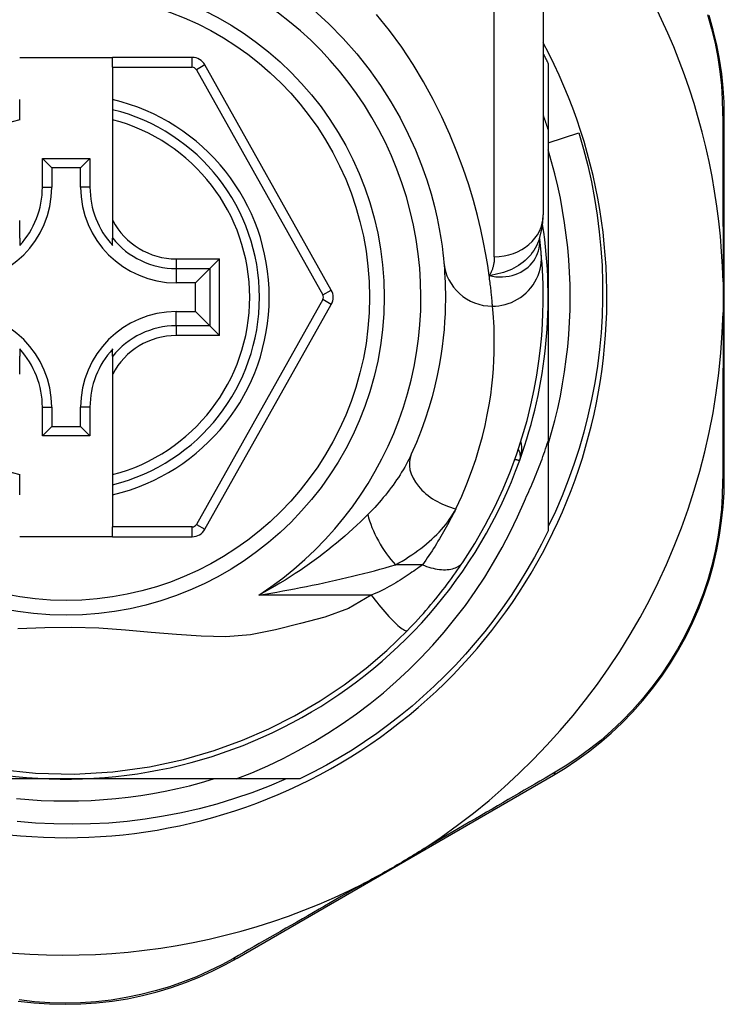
# Model space of a CAD drawing. Header units: inches. Extents: x 11 to 342, y 26 to 169.
# Tile 66 of 110: x 78.036 to 78.603, y 111.469 to 112.261. Entities that reach past the tile are written whole.
import ezdxf

# ---------------------------------------------------------------- set-up
doc = ezdxf.new("R2010")
doc.units = ezdxf.units.IN
doc.header["$MEASUREMENT"] = 0
doc.layers.add('Visible Edges(ANSI)', color=7, linetype='Continuous', lineweight=25)
doc.layers.add('Visible Tangent Edges(ANSI)', color=7, linetype='Continuous', lineweight=25)

msp = doc.modelspace()

# ---------------------------------------------------------------- linework, layer by layer
at = {"layer": 'Visible Edges(ANSI)'}
for p, q in [((78.45727, 112.34159), (78.45727, 112.10433)), ((78.03601, 112.2309), (78.11081, 112.2309)), ((78.17476, 112.2309), (78.11081, 112.2309)), ((78.11081, 112.22302), (78.11081, 112.2309)), ((78.28671, 112.04368), (78.18506, 112.22487)), ((78.46121, 112.22598), (78.46121, 112.17292)), ((78.11081, 112.22302), (78.11081, 112.19694)), ((78.03601, 112.18884), (78.03601, 112.19694)), ((78.11081, 112.19694), (78.11081, 112.18884)), ((78.03601, 112.18072), (78.03601, 112.18884)), ((78.11081, 112.18884), (78.11081, 112.18072)), ((78.11081, 112.18072), (78.11081, 112.09974)), ((78.60294, 111.89167), (78.60294, 112.18375)), ((78.46121, 112.17292), (78.46121, 112.0379)), ((78.46121, 112.16215), (78.48582, 112.17009)), ((78.05427, 112.12648), (78.05427, 112.14956)), ((78.05427, 112.14956), (78.06185, 112.14198)), ((78.05427, 112.14956), (78.09256, 112.14956)), ((78.09256, 112.14956), (78.08498, 112.14198)), ((78.09256, 112.14956), (78.09256, 112.12648)), ((78.06185, 112.14198), (78.06185, 112.12648)), ((78.08498, 112.14198), (78.06185, 112.14198)), ((78.08498, 112.12648), (78.08498, 112.14198)), ((78.03601, 112.08546), (78.03601, 112.09974)), ((78.11081, 112.09974), (78.11081, 112.08546)), ((78.03601, 112.08546), (78.03601, 112.07955)), ((78.11081, 112.07955), (78.11081, 112.08546)), ((78.45435, 112.08515), (78.45435, 112.0852)), ((78.19677, 112.06873), (78.18893, 112.06089)), ((78.18893, 112.06089), (78.1775, 112.04946)), ((78.1775, 112.04946), (78.162, 112.04946)), ((78.1775, 112.02633), (78.1775, 112.04946)), ((78.46121, 112.0379), (78.46121, 111.92198)), ((78.162, 112.02633), (78.1775, 112.02633)), ((78.18893, 112.0149), (78.1775, 112.02633)), ((78.18507, 111.8511), (78.2867, 112.03212)), ((78.18893, 112.0149), (78.19677, 112.00706)), ((78.03601, 111.99624), (78.03601, 111.99033)), ((78.11081, 111.99033), (78.11081, 111.99624)), ((78.03601, 111.97605), (78.03601, 111.99033)), ((78.11081, 111.99033), (78.11081, 111.97605)), ((78.11081, 111.97605), (78.11081, 111.89508)), ((78.05427, 111.92623), (78.05427, 111.94931)), ((78.06185, 111.94931), (78.06185, 111.93381)), ((78.08498, 111.93381), (78.08498, 111.94931)), ((78.09256, 111.94931), (78.09256, 111.92623)), ((78.05427, 111.92623), (78.06185, 111.93381)), ((78.06185, 111.93381), (78.08498, 111.93381)), ((78.09256, 111.92623), (78.08498, 111.93381)), ((78.09256, 111.92623), (78.05427, 111.92623)), ((78.46121, 111.92198), (78.46121, 111.84981)), ((78.03601, 111.88695), (78.03601, 111.89508)), ((78.11081, 111.89508), (78.11081, 111.88695)), ((78.03601, 111.87885), (78.03601, 111.88695)), ((78.11081, 111.88695), (78.11081, 111.87885)), ((78.11081, 111.87885), (78.11081, 111.85294)), ((78.11081, 111.84507), (78.11081, 111.85294)), ((78.11081, 111.84507), (78.03601, 111.84507)), ((78.11081, 111.84507), (78.17477, 111.84507)), ((78.21087, 111.50577), (78.46544, 111.65317)), ((78.07341, 111.6501), (77.9175, 111.6501)), ((78.21012, 111.6501), (78.07341, 111.6501)), ((78.2615, 111.6501), (78.21012, 111.6501))]:
    msp.add_line(p, q, dxfattribs=at)
at = {"layer": 'Visible Edges(ANSI)', "flags": 128}
for points in [[(78.27251, 112.2691), (78.28479, 112.25791), (78.29638, 112.24616), (78.30722, 112.23393), (78.31726, 112.2213), (78.32642, 112.20837), (78.33471, 112.19527), (78.34213, 112.18215), (78.34871, 112.16914), (78.35447, 112.1564), (78.35941, 112.14407), (78.36356, 112.13228), (78.36695, 112.1212), (78.3697, 112.11093), (78.3719, 112.10154), (78.37361, 112.09306), (78.3749, 112.08554), (78.37584, 112.07902), (78.3765, 112.07355), (78.37695, 112.06917), (78.37724, 112.06592)], [(78.60294, 112.18375), (78.60271, 112.19488), (78.60202, 112.20624), (78.60083, 112.21778), (78.59913, 112.22944), (78.59689, 112.24117), (78.59411, 112.25293), (78.59078, 112.26469)], [(78.45727, 112.23389), (78.45744, 112.23356), (78.45761, 112.23324), (78.45777, 112.23291), (78.45794, 112.23258), (78.4581, 112.23225), (78.45827, 112.23192), (78.45844, 112.23159), (78.4586, 112.23126), (78.45877, 112.23094), (78.45893, 112.23061), (78.4591, 112.23028), (78.45926, 112.22995), (78.45942, 112.22962), (78.45959, 112.22929), (78.45975, 112.22896), (78.45991, 112.22863), (78.46008, 112.2283), (78.46024, 112.22797), (78.4604, 112.22764), (78.46056, 112.22731), (78.46073, 112.22698), (78.46089, 112.22664), (78.46105, 112.22631), (78.46121, 112.22598)], [(78.46121, 112.17292), (78.46105, 112.17341), (78.46089, 112.17389), (78.46074, 112.17438), (78.46058, 112.17486), (78.46042, 112.17535), (78.46026, 112.17583), (78.4601, 112.17632), (78.45993, 112.1768), (78.45977, 112.17729), (78.45961, 112.17777), (78.45945, 112.17825), (78.45928, 112.17874), (78.45912, 112.17922), (78.45895, 112.1797), (78.45879, 112.18019), (78.45862, 112.18067), (78.45846, 112.18115), (78.45829, 112.18163), (78.45812, 112.18212), (78.45795, 112.1826), (78.45778, 112.18308), (78.45761, 112.18356), (78.45744, 112.18404), (78.45727, 112.18453)], [(78.48582, 112.17009), (78.48962, 112.15703), (78.49301, 112.14388), (78.49598, 112.13065), (78.49854, 112.11733), (78.50067, 112.10396), (78.50238, 112.09052), (78.50368, 112.07704), (78.50455, 112.06352), (78.50499, 112.04998), (78.50501, 112.03642), (78.5046, 112.02286), (78.50377, 112.00929), (78.5025, 111.99575), (78.50081, 111.98227), (78.49871, 111.96887), (78.49618, 111.95555), (78.49323, 111.94232), (78.48988, 111.9292), (78.48611, 111.9162), (78.48193, 111.90331), (78.47735, 111.89056), (78.47237, 111.87796), (78.46699, 111.86551), (78.46121, 111.85322)], [(78.46121, 111.91935), (78.46402, 111.92897), (78.46659, 111.93866), (78.46893, 111.94841), (78.47102, 111.95821), (78.47287, 111.96807), (78.47447, 111.97796), (78.47583, 111.9879), (78.47694, 111.99786), (78.47781, 112.00785), (78.47843, 112.01785), (78.4788, 112.02787), (78.47892, 112.0379), (78.4788, 112.04792), (78.47843, 112.05794), (78.47781, 112.06795), (78.47694, 112.07794), (78.47583, 112.0879), (78.47447, 112.09783), (78.47287, 112.10773), (78.47102, 112.11758), (78.46893, 112.12739), (78.46659, 112.13714), (78.46402, 112.14683), (78.46121, 112.15645)], [(78.45425, 112.0849), (78.45657, 112.09479), (78.45727, 112.10433)], [(78.45565, 112.07315), (78.45562, 112.07349), (78.45558, 112.07385), (78.45555, 112.07422), (78.45551, 112.0746), (78.45547, 112.075), (78.45543, 112.07541), (78.45539, 112.07583), (78.45535, 112.07627), (78.4553, 112.07672), (78.45526, 112.07719), (78.45521, 112.07767), (78.45515, 112.07816), (78.4551, 112.07867), (78.45504, 112.07919), (78.45499, 112.07973), (78.45493, 112.08027), (78.45486, 112.08084), (78.4548, 112.08141), (78.45473, 112.082), (78.45466, 112.0826), (78.45459, 112.08322), (78.45451, 112.08385), (78.45443, 112.0845), (78.45435, 112.08515)], [(78.3928, 111.82496), (78.40217, 111.83974), (78.41063, 111.85451), (78.41821, 111.8692), (78.42494, 111.88371), (78.43086, 111.89796), (78.436, 111.91189), (78.44043, 111.92544), (78.4442, 111.93859), (78.44737, 111.95129), (78.44999, 111.9635), (78.45212, 111.9752), (78.4538, 111.98636), (78.45508, 111.99695), (78.45602, 112.00698), (78.45667, 112.01641), (78.45706, 112.02524), (78.45725, 112.03346), (78.45726, 112.04105), (78.45714, 112.04801), (78.45692, 112.05434), (78.45663, 112.06002), (78.45631, 112.06505), (78.45597, 112.06943), (78.45565, 112.07315)], [(78.37724, 112.06592), (78.37746, 112.06346), (78.37768, 112.06062), (78.37791, 112.0574), (78.37812, 112.0538), (78.3783, 112.04983), (78.37844, 112.04549), (78.37852, 112.04078), (78.37852, 112.03572), (78.37844, 112.0303), (78.37825, 112.02454), (78.37792, 112.01844), (78.37744, 112.012), (78.37679, 112.00523), (78.37593, 111.99813), (78.37486, 111.9907), (78.37354, 111.98294), (78.37195, 111.97486), (78.37005, 111.96648), (78.36784, 111.95784), (78.36527, 111.94895), (78.36234, 111.93984), (78.35901, 111.93053), (78.35527, 111.92105), (78.35109, 111.91143)], [(78.60194, 112.05022), (78.60197, 112.04919), (78.60199, 112.04816), (78.60201, 112.04713), (78.60202, 112.0461), (78.60204, 112.04507), (78.60205, 112.04404), (78.60206, 112.04301), (78.60207, 112.04199), (78.60207, 112.04096), (78.60208, 112.03994), (78.60208, 112.03891), (78.60208, 112.03789), (78.60208, 112.03686), (78.60208, 112.03584), (78.60207, 112.03482), (78.60207, 112.03379), (78.60206, 112.03277), (78.60205, 112.03174), (78.60204, 112.03072), (78.60202, 112.02969), (78.60201, 112.02866), (78.60199, 112.02763), (78.60197, 112.0266), (78.60194, 112.02558)], [(78.44207, 111.87376), (78.44299, 111.87572), (78.4439, 111.87768), (78.4448, 111.87965), (78.44569, 111.88163), (78.44657, 111.8836), (78.44743, 111.88559), (78.44829, 111.88757), (78.44914, 111.88956), (78.44997, 111.89156), (78.4508, 111.89356), (78.45161, 111.89556), (78.45242, 111.89757), (78.45321, 111.89958), (78.45399, 111.9016), (78.45476, 111.90362), (78.45552, 111.90564), (78.45627, 111.90767), (78.45701, 111.9097), (78.45774, 111.91174), (78.45845, 111.91378), (78.45916, 111.91582), (78.45985, 111.91787), (78.46054, 111.91992), (78.46121, 111.92198)], [(78.46544, 111.65317), (78.47492, 111.65891), (78.48436, 111.66518), (78.49371, 111.67195), (78.50291, 111.67924), (78.51192, 111.68701), (78.52068, 111.69527), (78.52917, 111.704), (78.53734, 111.71319), (78.54516, 111.72284), (78.55257, 111.73291), (78.55956, 111.74335), (78.56609, 111.75411), (78.57214, 111.76516), (78.57767, 111.77643), (78.58265, 111.78789), (78.58707, 111.79949), (78.5909, 111.81116), (78.59419, 111.82287), (78.59692, 111.83458), (78.59913, 111.84624), (78.60082, 111.85782), (78.60201, 111.86928), (78.60271, 111.88058), (78.60294, 111.89167)], [(78.21012, 111.6501), (78.22291, 111.65519), (78.23553, 111.66071), (78.24796, 111.66664), (78.2602, 111.673), (78.27222, 111.67977), (78.28403, 111.68696), (78.29559, 111.69454), (78.30688, 111.7025), (78.31789, 111.71083), (78.3286, 111.71953), (78.33901, 111.72858), (78.34911, 111.73798), (78.35889, 111.74772), (78.36834, 111.75779), (78.37745, 111.76819), (78.3862, 111.77889), (78.39458, 111.78987), (78.40257, 111.80113), (78.41017, 111.81264), (78.41737, 111.82441), (78.42417, 111.83641), (78.43055, 111.84865), (78.43652, 111.8611), (78.44207, 111.87376)], [(78.46121, 111.84981), (78.45583, 111.8391), (78.45015, 111.82854), (78.44418, 111.81814), (78.43792, 111.80791), (78.43139, 111.79786), (78.42457, 111.788), (78.41749, 111.77833), (78.41013, 111.76886), (78.40252, 111.7596), (78.39465, 111.75055), (78.38653, 111.74173), (78.37818, 111.73313), (78.36958, 111.72478), (78.36076, 111.71666), (78.35171, 111.70879), (78.34245, 111.70118), (78.33298, 111.69383), (78.32331, 111.68674), (78.31345, 111.67992), (78.3034, 111.67339), (78.29317, 111.66713), (78.28277, 111.66116), (78.27221, 111.65548), (78.2615, 111.6501)], [(78.34805, 111.76972), (78.3502, 111.77194), (78.35234, 111.77418), (78.35447, 111.77646), (78.35659, 111.77875), (78.3587, 111.78107), (78.36078, 111.78341), (78.36285, 111.78576), (78.36489, 111.78812), (78.36689, 111.79048), (78.36887, 111.79284), (78.37081, 111.7952), (78.37272, 111.79756), (78.37459, 111.79991), (78.37643, 111.80226), (78.37823, 111.80459), (78.38, 111.80692), (78.38173, 111.80924), (78.38343, 111.81154), (78.38509, 111.81383), (78.38671, 111.81611), (78.38829, 111.81836), (78.38984, 111.82059), (78.39134, 111.82279), (78.3928, 111.82496)], [(78.01806, 111.65805), (78.04864, 111.65484), (78.0798, 111.65409), (78.11087, 111.65588), (78.14057, 111.65996), (78.16778, 111.66581), (78.19258, 111.673), (78.21531, 111.68122), (78.23659, 111.69045), (78.25717, 111.70088), (78.27774, 111.71294), (78.29718, 111.726), (78.31473, 111.73933), (78.33135, 111.75361), (78.34805, 111.76972)], [(78.03338, 111.63437), (78.04336, 111.6335), (78.05337, 111.63288), (78.06339, 111.63251), (78.07341, 111.63239), (78.08344, 111.63251), (78.09346, 111.63288), (78.10346, 111.6335), (78.11345, 111.63437), (78.12341, 111.63548), (78.13335, 111.63684), (78.14324, 111.63844), (78.1531, 111.64029), (78.1629, 111.64238), (78.17265, 111.64472), (78.18234, 111.64729), (78.19197, 111.6501)], [(78.25033, 111.6501), (78.23673, 111.64436), (78.22292, 111.63908), (78.20892, 111.63428), (78.19476, 111.62997), (78.18048, 111.62616), (78.16609, 111.62286), (78.15161, 111.62005), (78.13705, 111.61775), (78.12241, 111.61596), (78.10773, 111.61467), (78.093, 111.6139), (78.07824, 111.61364), (78.06347, 111.61389), (78.0487, 111.61466), (78.03395, 111.61594)], [(78.36152, 111.59416), (78.35959, 111.59291), (78.35764, 111.59167), (78.35568, 111.59045), (78.35373, 111.58923), (78.35174, 111.58802), (78.34974, 111.58681), (78.34774, 111.5856), (78.34574, 111.5844), (78.34375, 111.58323), (78.34179, 111.58207), (78.33982, 111.58093), (78.33786, 111.57978), (78.33589, 111.57865), (78.33392, 111.57752), (78.33194, 111.57639), (78.32995, 111.57526), (78.32796, 111.57415), (78.32596, 111.57303), (78.32391, 111.5719), (78.32184, 111.57077), (78.31976, 111.56964), (78.31767, 111.56853), (78.31559, 111.56744), (78.31352, 111.56637)], [(78.0349, 111.47131), (78.04739, 111.46989), (78.05999, 111.46904), (78.07264, 111.46874), (78.08529, 111.46901), (78.09789, 111.46985), (78.11038, 111.47126), (78.1227, 111.47324), (78.1348, 111.47577), (78.14665, 111.4788), (78.15821, 111.4823), (78.16947, 111.48625), (78.18039, 111.4906), (78.19095, 111.49533), (78.20112, 111.5004), (78.21087, 111.50577)]]:
    msp.add_lwpolyline(points, dxfattribs=at)
at = {"layer": 'Visible Edges(ANSI)'}
msp.add_circle((78.07341, 112.0379), 0.25591, dxfattribs=at)
for centre, radius, start, end in [((78.07256, 112.0379), 0.52953, 1.33308, 43.40464), ((78.07341, 112.0379), 0.43504, 151.92751, 28.07249), ((78.17476, 112.21909), 0.01181, 29.29123, 90), ((78.07341, 112.0379), 0.15551, 283.91643, 76.08357), ((77.98483, 112.12648), 0.07702, 270, 0), ((77.98483, 112.12648), 0.06944, 317.48259, 0), ((78.162, 112.12648), 0.07702, 180, 270), ((78.162, 112.12648), 0.06944, 180, 222.51741), ((78.07341, 112.0379), 0.3878, 171.33391, 340.21195), ((78.07341, 112.0379), 0.3878, 340.21195, 8.66609), ((78.2764, 112.0379), 0.01181, 330.68681, 29.29123), ((77.98483, 111.94931), 0.07702, 0, 90), ((78.162, 111.94931), 0.07702, 90, 180), ((78.07256, 112.0379), 0.52953, 303.07249, 358.66692), ((77.98483, 111.94931), 0.06944, 0, 42.51741), ((78.162, 111.94931), 0.06944, 137.48259, 180), ((78.42905, 111.90994), 0.00984, 340.21195, 33.93658), ((78.17477, 111.85688), 0.01181, 270, 330.68681), ((78.07256, 112.0379), 0.52953, 251.08535, 297.06854)]:
    msp.add_arc(centre, radius, start, end, dxfattribs=at)
at = {"layer": 'Visible Tangent Edges(ANSI)'}
for p, q in [((78.4179, 112.07044), (78.4179, 112.34159)), ((78.17476, 112.22302), (78.17476, 112.2309)), ((78.18506, 112.22487), (78.1782, 112.22101)), ((78.11081, 112.22302), (78.17476, 112.22302)), ((78.1782, 112.22101), (78.27984, 112.03983)), ((78.05427, 112.12648), (78.06185, 112.12648)), ((78.09256, 112.12648), (78.08498, 112.12648)), ((78.162, 112.06873), (78.19677, 112.06873)), ((78.162, 112.06873), (78.162, 112.06089)), ((78.19677, 112.00706), (78.19677, 112.06873)), ((78.162, 112.06089), (78.18893, 112.06089)), ((78.162, 112.06089), (78.162, 112.04946)), ((78.18893, 112.06089), (78.18893, 112.0149)), ((78.27984, 112.03983), (78.28671, 112.04368)), ((78.27984, 112.03597), (78.1782, 111.85495)), ((78.2867, 112.03212), (78.27984, 112.03597)), ((78.162, 112.0149), (78.162, 112.02633)), ((78.162, 112.0149), (78.162, 112.00706)), ((78.18893, 112.0149), (78.162, 112.0149)), ((78.19677, 112.00706), (78.162, 112.00706)), ((78.05427, 111.94931), (78.06185, 111.94931)), ((78.09256, 111.94931), (78.08498, 111.94931)), ((78.17477, 111.85294), (78.11081, 111.85294)), ((78.17477, 111.84507), (78.17477, 111.85294)), ((78.1782, 111.85495), (78.18507, 111.8511)), ((78.36004, 111.8225), (78.33837, 111.8225)), ((78.31889, 111.79819), (78.22837, 111.79819))]:
    msp.add_line(p, q, dxfattribs=at)
at = {"layer": 'Visible Tangent Edges(ANSI)', "flags": 128}
for points in [[(78.41376, 112.05537), (78.4126, 112.06334), (78.41113, 112.0722), (78.40931, 112.08192), (78.40708, 112.09244), (78.40438, 112.10372), (78.40116, 112.11571), (78.39734, 112.12834), (78.39289, 112.14148), (78.38781, 112.15504), (78.38209, 112.16891), (78.37571, 112.18297), (78.36866, 112.19713), (78.36093, 112.21126), (78.35251, 112.22527), (78.3434, 112.23904), (78.33362, 112.2525), (78.32323, 112.26557)], [(78.58947, 112.26538), (78.59275, 112.25387), (78.5955, 112.24236), (78.59772, 112.23088), (78.59942, 112.21948), (78.60062, 112.20819), (78.60135, 112.19707), (78.60161, 112.18618)], [(78.60161, 112.18618), (78.60163, 112.18095), (78.60166, 112.17567), (78.60168, 112.17035), (78.6017, 112.16499), (78.60172, 112.15959), (78.60174, 112.15414), (78.60175, 112.14866), (78.60177, 112.14314), (78.60179, 112.13757), (78.60181, 112.13197), (78.60182, 112.12634), (78.60184, 112.12066), (78.60185, 112.11496), (78.60187, 112.10921), (78.60188, 112.10344), (78.60189, 112.09763), (78.6019, 112.09178), (78.60191, 112.08591), (78.60192, 112.08001), (78.60193, 112.07408), (78.60193, 112.06814), (78.60194, 112.06217), (78.60194, 112.0562), (78.60194, 112.05022)], [(78.45425, 112.08491), (78.45356, 112.08296), (78.45275, 112.08104), (78.45184, 112.07916), (78.45082, 112.07732), (78.4497, 112.07553), (78.44848, 112.0738), (78.44716, 112.07213), (78.44575, 112.07053), (78.44425, 112.06898), (78.44267, 112.06751), (78.441, 112.06611), (78.43926, 112.06479), (78.43744, 112.06354), (78.43555, 112.06238), (78.4336, 112.06131), (78.4316, 112.06033), (78.42954, 112.05943), (78.42743, 112.05861), (78.42527, 112.05788), (78.42306, 112.05722), (78.4208, 112.05665), (78.41849, 112.05615), (78.41615, 112.05572), (78.41376, 112.05537)], [(78.41376, 112.05537), (78.4165, 112.05479), (78.41922, 112.05442), (78.42192, 112.05425), (78.42458, 112.05428), (78.42719, 112.05449), (78.42974, 112.05488), (78.43222, 112.05545), (78.43462, 112.05619), (78.43693, 112.05709), (78.43913, 112.05815), (78.44122, 112.05935), (78.44318, 112.06069), (78.44501, 112.06216), (78.44669, 112.06375), (78.44823, 112.06545), (78.44962, 112.06725), (78.45084, 112.06914), (78.45189, 112.0711), (78.45276, 112.07313), (78.45346, 112.07521), (78.45398, 112.07734), (78.45432, 112.07951), (78.45448, 112.08169), (78.45445, 112.08387)], [(78.45445, 112.08387), (78.45444, 112.08395), (78.45444, 112.08402), (78.45444, 112.08409), (78.45443, 112.08416), (78.45443, 112.08423), (78.45442, 112.08429), (78.45442, 112.08435), (78.45442, 112.08441), (78.45441, 112.08447), (78.45441, 112.08453), (78.4544, 112.08459), (78.4544, 112.08464), (78.4544, 112.08469), (78.45439, 112.08474), (78.45439, 112.08479), (78.45438, 112.08484), (78.45438, 112.08488), (78.45438, 112.08493), (78.45437, 112.08497), (78.45437, 112.08501), (78.45436, 112.08505), (78.45436, 112.08508), (78.45436, 112.08512), (78.45435, 112.08515)], [(78.41645, 112.03067), (78.4189, 112.03075), (78.42141, 112.03099), (78.42395, 112.0314), (78.42652, 112.03199), (78.4291, 112.03276), (78.43165, 112.03373), (78.43418, 112.03488), (78.43665, 112.03623), (78.43903, 112.03776), (78.44132, 112.03947), (78.44349, 112.04136), (78.44552, 112.0434), (78.44739, 112.04558), (78.44908, 112.04789), (78.4506, 112.05029), (78.45193, 112.05278), (78.45305, 112.05533), (78.45398, 112.05792), (78.45472, 112.06053), (78.45526, 112.06313), (78.45561, 112.06571), (78.45579, 112.06825), (78.4558, 112.07073), (78.45565, 112.07315)], [(78.4179, 112.07044), (78.41789, 112.06974), (78.41787, 112.06906), (78.41784, 112.06837), (78.41779, 112.06769), (78.41773, 112.06702), (78.41765, 112.06635), (78.41756, 112.06569), (78.41746, 112.06503), (78.41734, 112.06438), (78.41721, 112.06373), (78.41706, 112.06309), (78.41689, 112.06246), (78.41672, 112.06183), (78.41652, 112.06121), (78.41631, 112.06059), (78.41609, 112.05998), (78.41585, 112.05938), (78.4156, 112.05878), (78.41533, 112.0582), (78.41505, 112.05762), (78.41475, 112.05704), (78.41443, 112.05648), (78.41411, 112.05592), (78.41376, 112.05537)], [(78.41645, 112.03067), (78.4164, 112.03126), (78.41635, 112.03188), (78.41629, 112.03255), (78.41623, 112.03325), (78.41617, 112.03399), (78.4161, 112.03478), (78.41603, 112.0356), (78.41595, 112.03646), (78.41586, 112.03736), (78.41577, 112.03829), (78.41568, 112.03927), (78.41557, 112.04028), (78.41546, 112.04133), (78.41535, 112.04242), (78.41523, 112.04355), (78.4151, 112.04471), (78.41496, 112.04592), (78.41481, 112.04716), (78.41466, 112.04843), (78.4145, 112.04975), (78.41433, 112.0511), (78.41415, 112.05248), (78.41396, 112.05391), (78.41376, 112.05537)], [(78.38692, 111.86765), (78.39164, 111.8778), (78.39587, 111.8878), (78.39962, 111.89762), (78.40293, 111.90724), (78.40583, 111.91662), (78.40833, 111.92574), (78.41047, 111.93458), (78.41227, 111.94311), (78.41376, 111.95129), (78.41497, 111.95914), (78.41593, 111.96663), (78.41667, 111.97378), (78.41721, 111.98057), (78.41758, 111.987), (78.4178, 111.99308), (78.41789, 111.9988), (78.41789, 112.00415), (78.4178, 112.00911), (78.41764, 112.0137), (78.41743, 112.01789), (78.4172, 112.02168), (78.41694, 112.02508), (78.41669, 112.02808), (78.41645, 112.03067)], [(78.60194, 112.02558), (78.60194, 112.01959), (78.60194, 112.0136), (78.60193, 112.00763), (78.60193, 112.00168), (78.60192, 111.99574), (78.60191, 111.98983), (78.6019, 111.98395), (78.60189, 111.9781), (78.60188, 111.97228), (78.60187, 111.96648), (78.60185, 111.96072), (78.60184, 111.95499), (78.60182, 111.9493), (78.60181, 111.94364), (78.60179, 111.93801), (78.60177, 111.93242), (78.60175, 111.92687), (78.60174, 111.92136), (78.60172, 111.91589), (78.6017, 111.91047), (78.60168, 111.90509), (78.60165, 111.89975), (78.60163, 111.89447), (78.60161, 111.88923)], [(78.43831, 111.90661), (78.43852, 111.90722), (78.43872, 111.90784), (78.4389, 111.90845), (78.43908, 111.90908), (78.43923, 111.90971), (78.43938, 111.91034), (78.43951, 111.91097), (78.43962, 111.91161), (78.43972, 111.91224), (78.43981, 111.91288), (78.43988, 111.91352), (78.43993, 111.91416), (78.43997, 111.9148), (78.43999, 111.91543), (78.44, 111.91607), (78.43999, 111.91671), (78.43996, 111.91734), (78.43992, 111.91797), (78.43985, 111.9186), (78.43977, 111.91923), (78.43967, 111.91985), (78.43955, 111.92047), (78.43941, 111.92108), (78.43925, 111.92168)], [(78.35109, 111.91143), (78.35013, 111.90938), (78.34912, 111.90732), (78.34806, 111.90526), (78.34694, 111.90319), (78.34578, 111.90111), (78.34457, 111.89904), (78.34332, 111.89696), (78.34203, 111.89489), (78.34069, 111.89283), (78.33931, 111.89077), (78.3379, 111.88872), (78.33644, 111.88668), (78.33494, 111.88464), (78.33341, 111.88261), (78.33184, 111.88059), (78.33023, 111.87858), (78.32858, 111.87658), (78.32689, 111.87458), (78.32517, 111.8726), (78.32342, 111.87063), (78.32163, 111.86867), (78.31981, 111.86673), (78.31795, 111.8648), (78.31607, 111.86289)], [(78.43442, 111.90744), (78.43472, 111.90737), (78.43501, 111.90731), (78.43529, 111.90725), (78.43556, 111.90719), (78.43582, 111.90714), (78.43606, 111.90709), (78.4363, 111.90704), (78.43652, 111.90699), (78.43673, 111.90695), (78.43693, 111.9069), (78.43712, 111.90686), (78.43729, 111.90683), (78.43745, 111.90679), (78.4376, 111.90676), (78.43773, 111.90674), (78.43785, 111.90671), (78.43796, 111.90669), (78.43805, 111.90667), (78.43813, 111.90665), (78.43819, 111.90664), (78.43824, 111.90663), (78.43828, 111.90662), (78.4383, 111.90661), (78.43831, 111.90661)], [(78.60161, 111.88923), (78.60134, 111.87838), (78.60061, 111.86733), (78.59941, 111.85612), (78.59772, 111.84479), (78.59553, 111.83337), (78.59282, 111.82192), (78.58958, 111.81046), (78.58581, 111.79903), (78.58147, 111.78768), (78.57658, 111.77646), (78.57116, 111.76543), (78.56524, 111.75462), (78.55884, 111.74407), (78.55201, 111.73385), (78.54475, 111.72398), (78.53712, 111.71453), (78.52913, 111.70551), (78.52083, 111.69694), (78.51227, 111.68884), (78.50348, 111.6812), (78.4945, 111.67404), (78.48537, 111.66738), (78.47615, 111.66122), (78.46689, 111.65555)], [(78.33837, 111.8225), (78.34109, 111.82401), (78.34376, 111.82556), (78.34639, 111.82716), (78.34897, 111.82879), (78.3515, 111.83046), (78.35397, 111.83216), (78.35639, 111.83389), (78.35875, 111.83566), (78.36105, 111.83746), (78.36329, 111.83929), (78.36547, 111.84115), (78.36758, 111.84303), (78.36963, 111.84495), (78.37161, 111.84689), (78.37351, 111.84887), (78.37535, 111.85087), (78.3771, 111.85289), (78.37878, 111.85495), (78.38037, 111.85702), (78.38188, 111.85912), (78.38329, 111.86123), (78.3846, 111.86336), (78.38581, 111.8655), (78.38692, 111.86765)], [(78.38692, 111.86765), (78.38601, 111.8658), (78.38508, 111.86394), (78.38413, 111.86208), (78.38317, 111.86021), (78.38219, 111.85834), (78.38119, 111.85647), (78.38017, 111.85459), (78.37914, 111.85272), (78.37808, 111.85083), (78.37701, 111.84895), (78.37592, 111.84706), (78.37481, 111.84518), (78.37368, 111.84329), (78.37254, 111.8414), (78.37137, 111.83951), (78.37019, 111.83762), (78.36899, 111.83573), (78.36777, 111.83384), (78.36653, 111.83195), (78.36527, 111.83006), (78.36399, 111.82817), (78.3627, 111.82628), (78.36138, 111.82439), (78.36004, 111.8225)], [(78.31607, 111.86289), (78.31319, 111.86004), (78.31023, 111.85718), (78.3072, 111.85431), (78.30408, 111.85143), (78.30089, 111.84856), (78.29763, 111.84568), (78.29431, 111.84282), (78.29091, 111.83997), (78.28746, 111.83714), (78.28394, 111.83433), (78.28036, 111.83154), (78.27672, 111.82878), (78.27302, 111.82604), (78.26926, 111.82333), (78.26544, 111.82065), (78.26155, 111.81799), (78.25761, 111.81538), (78.2536, 111.81279), (78.24953, 111.81025), (78.24541, 111.80775), (78.24123, 111.80529), (78.237, 111.80288), (78.23271, 111.80051), (78.22837, 111.79819)], [(78.22837, 111.79819), (78.23322, 111.79897), (78.23805, 111.79978), (78.24287, 111.80061), (78.24767, 111.80146), (78.25246, 111.80233), (78.25723, 111.80323), (78.26198, 111.80414), (78.26671, 111.80508), (78.27142, 111.80603), (78.27611, 111.80701), (78.28077, 111.808), (78.28541, 111.80902), (78.29002, 111.81005), (78.29461, 111.8111), (78.29917, 111.81217), (78.3037, 111.81326), (78.3082, 111.81437), (78.31267, 111.81549), (78.31709, 111.81663), (78.32147, 111.81778), (78.32579, 111.81895), (78.33005, 111.82012), (78.33425, 111.82131), (78.33837, 111.8225)], [(78.36004, 111.8225), (78.35873, 111.82152), (78.35738, 111.82053), (78.356, 111.81953), (78.35458, 111.81852), (78.35312, 111.8175), (78.35163, 111.81647), (78.35011, 111.81544), (78.34856, 111.8144), (78.34697, 111.81336), (78.34535, 111.81231), (78.3437, 111.81126), (78.34202, 111.8102), (78.34031, 111.80914), (78.33857, 111.80808), (78.33679, 111.80702), (78.33499, 111.80596), (78.33317, 111.80491), (78.33131, 111.80385), (78.3294, 111.80282), (78.32741, 111.80182), (78.32537, 111.80085), (78.32326, 111.79992), (78.3211, 111.79904), (78.31889, 111.79819)], [(78.36004, 111.8225), (78.36172, 111.82183), (78.36341, 111.82122), (78.36512, 111.82066), (78.36684, 111.82016), (78.36856, 111.81972), (78.37028, 111.81934), (78.37198, 111.81904), (78.37366, 111.81881), (78.37531, 111.81865), (78.37693, 111.81857), (78.3785, 111.81857), (78.38003, 111.81864), (78.3815, 111.81879), (78.38291, 111.81902), (78.38426, 111.81932), (78.38553, 111.8197), (78.38673, 111.82015), (78.38785, 111.82066), (78.38888, 111.82125), (78.38984, 111.82189), (78.3907, 111.82258), (78.39149, 111.82333), (78.39218, 111.82412), (78.3928, 111.82496)], [(78.31889, 111.79819), (78.30066, 111.78743), (78.2816, 111.78036), (78.26192, 111.77515), (78.24182, 111.77007), (78.22166, 111.76602), (78.20176, 111.7646), (78.18201, 111.76494), (78.1621, 111.76632), (78.14184, 111.76814), (78.12103, 111.76995), (78.09955, 111.77139), (78.07783, 111.77212), (78.05621, 111.77187), (78.03452, 111.77099)], [(78.31889, 111.79819), (78.32036, 111.79625), (78.32187, 111.79429), (78.32343, 111.79232), (78.32501, 111.79034), (78.32663, 111.78837), (78.32825, 111.78644), (78.32988, 111.78454), (78.3315, 111.78271), (78.3331, 111.78094), (78.33467, 111.77927), (78.33619, 111.77769), (78.33765, 111.77624), (78.33904, 111.7749), (78.34036, 111.77371), (78.34159, 111.77265), (78.34273, 111.77175), (78.34376, 111.77099), (78.34469, 111.77039), (78.34551, 111.76993), (78.34623, 111.76962), (78.34684, 111.76945), (78.34734, 111.76942), (78.34775, 111.76951), (78.34805, 111.76972)], [(78.46689, 111.65555), (78.46282, 111.65317), (78.45872, 111.65077), (78.45458, 111.64836), (78.45042, 111.64592), (78.44622, 111.64347), (78.44199, 111.641), (78.43774, 111.63852), (78.43345, 111.63602), (78.42914, 111.6335), (78.4248, 111.63097), (78.42043, 111.62843), (78.41604, 111.62587), (78.41162, 111.62329), (78.40718, 111.6207), (78.40271, 111.6181), (78.39822, 111.61549), (78.39371, 111.61286), (78.38917, 111.61022), (78.38461, 111.60757), (78.38003, 111.60491), (78.37543, 111.60224), (78.37081, 111.59955), (78.36617, 111.59686), (78.36152, 111.59416)], [(78.31352, 111.56637), (78.30889, 111.56369), (78.30426, 111.56102), (78.29965, 111.55836), (78.29505, 111.55571), (78.29047, 111.55307), (78.28592, 111.55044), (78.28138, 111.54783), (78.27687, 111.54523), (78.27238, 111.54264), (78.26791, 111.54007), (78.26346, 111.53751), (78.25904, 111.53496), (78.25464, 111.53243), (78.25027, 111.52992), (78.24592, 111.52742), (78.24159, 111.52493), (78.2373, 111.52247), (78.23303, 111.52001), (78.22879, 111.51758), (78.22459, 111.51517), (78.22041, 111.51277), (78.21627, 111.5104), (78.21216, 111.50804), (78.20808, 111.5057)], [(78.20808, 111.5057), (78.19852, 111.50048), (78.18855, 111.49556), (78.1782, 111.49096), (78.16749, 111.48674), (78.15646, 111.4829), (78.14513, 111.4795), (78.13352, 111.47656), (78.12167, 111.47411), (78.10961, 111.47218), (78.09737, 111.47081), (78.08504, 111.47), (78.07265, 111.46973), (78.06026, 111.47002), (78.04792, 111.47085), (78.03569, 111.47223)]]:
    msp.add_lwpolyline(points, dxfattribs=at)
at = {"layer": 'Visible Tangent Edges(ANSI)'}
msp.add_circle((78.07341, 112.0379), 0.24409, dxfattribs=at)
for centre, radius, start, end in [((78.07341, 112.0379), 0.28543, 302.8812, 237.1188), ((78.17476, 112.21909), 0.00394, 29.29123, 90), ((78.07341, 112.0379), 0.16339, 283.23324, 76.76676), ((78.07341, 112.0379), 0.14764, 104.67485, 255.32515), ((78.07341, 112.0379), 0.14764, 284.67485, 75.32515), ((78.162, 112.12648), 0.05775, 207.58522, 270), ((78.162, 112.12648), 0.06559, 218.70967, 270), ((78.2764, 112.0379), 0.00394, 330.68681, 29.29123), ((78.162, 111.94931), 0.06559, 90, 141.29033), ((78.162, 111.94931), 0.05775, 90, 152.41478), ((78.17477, 111.85688), 0.00394, 270, 330.68681)]:
    msp.add_arc(centre, radius, start, end, dxfattribs=at)
for centre, major_axis, ratio, start_param, end_param in [((78.59294, 112.18375), (0.01, 0), 0.487954, 0, 0.52137), ((78.4179, 112.10433), (0.03937, 0), 0.860915, 4.712389, 6.283185), ((78.65076, 112.09792), (-0.19646, -0.01245), 0.394768, 0.00408, 0.020515), ((78.41645, 112.06954), (-0.0392, -0.00362), 0.987056, 0, 1.480007), ((78.38692, 111.89511), (-0.03583, 0.01632), 0.663135, 0, 1.864107), ((78.59294, 111.89167), (0.01, 0), 0.488859, 5.761481, 6.283185), ((78.33837, 111.8468), (0.01985, -0.034), 0.367954, 4.019795, 5.274641), ((78.46043, 111.66182), (0.00501, -0.00865), 0.491578, 0, 0.522713), ((78.20586, 111.51443), (0.00501, -0.00865), 0.490887, 5.760729, 6.283185)]:
    msp.add_ellipse(centre, major_axis=major_axis, ratio=ratio, start_param=start_param, end_param=end_param, dxfattribs=at)

doc.saveas('drawing.dxf')
